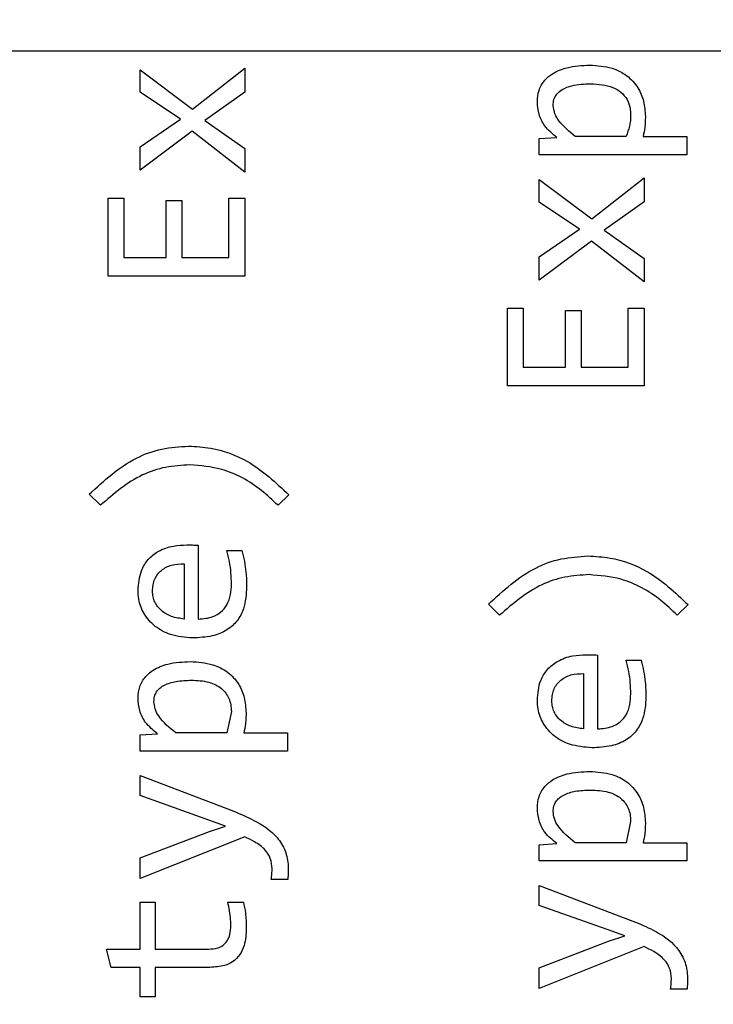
# Model space of a CAD drawing. Header units: millimetres. Extents: x 0 to 420, y 0 to 297.
# Tile 118 of 138: x 211.28 to 212.53, y 192.56 to 194.33. Entities that reach past the tile are written whole.
import ezdxf

# ---------------------------------------------------------------- set-up
doc = ezdxf.new("R2010")
doc.units = ezdxf.units.MM
doc.styles.add('SLDTEXTSTYLE0', font='TXT', dxfattribs={"width": 0.75})
doc.dimstyles.new('SLDDIMSTYLE0', dxfattribs={"dimtxt": 3.5, "dimasz": 3.302, "dimexe": 0, "dimexo": 0.0625, "dimgap": 0.875, "dimtad": 1, "dimlfac": 5, "dimrnd": 1e-09, "dimzin": 12, "dimdsep": 46, "dimtxsty": 'SLDTEXTSTYLE0', "dimsah": 1, "dimcen": 0.09, "dimadec": 0, "dimazin": 3, "dimtfac": 1, "dimtofl": 0, "dimtmove": 0, "dimatfit": 3, "dimfxl": 1, "dimfrac": 2, "dimtolj": 1, "dimtzin": 12, "dimarcsym": 0})

# ---------------------------------------------------------------- blocks, each defined once
blk = doc.blocks.new('_D_2')
at = {"color": 7, "linetype": 'Continuous', "lineweight": 18}
for p, q in [((185.436, 191.7553), (185.436, 250.8462)), ((235.436, 223.7553), (235.436, 250.8462)), ((235.436, 249.8462), (185.436, 249.8462))]:
    blk.add_line(p, q, dxfattribs=at)
for points in [[(185.436, 249.8462), (188.738, 249.3382), (188.738, 250.3542)], [(235.436, 249.8462), (232.134, 250.3542), (232.134, 249.3382)]]:
    blk.add_solid(points, dxfattribs=at)
at = {"color": 7, "linetype": 'Continuous', "lineweight": 18, "insert": (206.5569, 254.3579), "char_height": 3.5, "attachment_point": 1, "style": 'SLDTEXTSTYLE0'}
blk.add_mtext('250', dxfattribs=at)
blk = doc.blocks.new('_D_5')
at = {"color": 7, "linetype": 'Continuous', "lineweight": 18}
for p, q in [((186.436, 221.3553), (271.0027, 221.3553)), ((270.0027, 160.1553), (270.0027, 221.3553)), ((186.436, 160.1553), (271.0027, 160.1553))]:
    blk.add_line(p, q, dxfattribs=at)
for points in [[(270.0027, 221.3553), (269.4947, 218.0533), (270.5107, 218.0533)], [(270.0027, 160.1553), (270.5107, 163.4573), (269.4947, 163.4573)]]:
    blk.add_solid(points, dxfattribs=at)
at = {"color": 7, "linetype": 'Continuous', "lineweight": 18, "insert": (265.491, 186.8762), "char_height": 3.5, "attachment_point": 1, "rotation": 90, "style": 'SLDTEXTSTYLE0'}
blk.add_mtext('306', dxfattribs=at)

msp = doc.modelspace()

# ---------------------------------------------------------------- linework, layer by layer
at = {"color": 7, "linetype": 'Continuous', "lineweight": 25}
for p, q in [((214.3873, 194.2723), (208.7873, 194.2723)), ((211.4998, 194.2391), (211.5945, 194.1681)), ((211.4998, 194.1985), (211.4998, 194.2391)), ((211.5945, 194.1681), (211.6886, 194.2421)), ((211.6886, 194.2421), (211.6886, 194.1987)), ((211.5725, 194.1498), (211.4998, 194.1985)), ((211.6886, 194.1987), (211.6168, 194.1476)), ((211.4998, 194.1), (211.5725, 194.1498)), ((211.6168, 194.1476), (211.6886, 194.0971)), ((211.5939, 194.1282), (211.4998, 194.0581)), ((211.6886, 194.0548), (211.5939, 194.1282)), ((212.2191, 194.1153), (212.2506, 194.1172)), ((212.2191, 194.086), (212.2191, 194.1153)), ((212.3756, 194.1188), (212.2839, 194.1188)), ((212.406, 194.1188), (212.4851, 194.1188)), ((212.4851, 194.1188), (212.4851, 194.086)), ((211.4998, 194.0581), (211.4998, 194.1)), ((211.6886, 194.0971), (211.6886, 194.0548)), ((212.4851, 194.086), (212.2191, 194.086)), ((212.3138, 193.9702), (212.4079, 194.0443)), ((212.4079, 194.0443), (212.4079, 194.0009)), ((212.2191, 194.0412), (212.3138, 193.9702)), ((212.2191, 194.0007), (212.2191, 194.0412)), ((211.4427, 194.0074), (211.4709, 194.0074)), ((211.4427, 193.8675), (211.4427, 194.0074)), ((211.4709, 194.0074), (211.4709, 193.901)), ((211.66, 194.0074), (211.6886, 194.0074)), ((211.66, 193.901), (211.66, 194.0074)), ((211.6886, 194.0074), (211.6886, 193.8675)), ((211.5471, 194.0032), (211.5754, 194.0032)), ((211.5471, 193.901), (211.5471, 194.0032)), ((211.5754, 194.0032), (211.5754, 193.901)), ((212.2918, 193.952), (212.2191, 194.0007)), ((212.4079, 194.0009), (212.3361, 193.9498)), ((212.2191, 193.9022), (212.2918, 193.952)), ((212.3361, 193.9498), (212.4079, 193.8993)), ((212.3132, 193.9304), (212.2191, 193.8603)), ((212.4079, 193.857), (212.3132, 193.9304)), ((211.4709, 193.901), (211.5471, 193.901)), ((211.5754, 193.901), (211.66, 193.901)), ((212.2191, 193.8603), (212.2191, 193.9022)), ((212.4079, 193.8993), (212.4079, 193.857)), ((211.6886, 193.8675), (211.4427, 193.8675)), ((212.162, 193.8096), (212.1902, 193.8096)), ((212.162, 193.6696), (212.162, 193.8096)), ((212.1902, 193.8096), (212.1902, 193.7031)), ((212.2665, 193.8054), (212.2947, 193.8054)), ((212.2665, 193.7031), (212.2665, 193.8054)), ((212.2947, 193.8054), (212.2947, 193.7031)), ((212.3793, 193.8096), (212.4079, 193.8096)), ((212.3793, 193.7031), (212.3793, 193.8096)), ((212.4079, 193.8096), (212.4079, 193.6696)), ((212.1902, 193.7031), (212.2665, 193.7031)), ((212.2947, 193.7031), (212.3793, 193.7031)), ((212.4079, 193.6696), (212.162, 193.6696)), ((211.4284, 193.4545), (211.4083, 193.4743)), ((211.7678, 193.4734), (211.7484, 193.4545)), ((211.6047, 193.3826), (211.6047, 193.2497)), ((211.6565, 193.3732), (211.6833, 193.3732)), ((211.5795, 193.3491), (211.5795, 193.2497)), ((212.1477, 193.2566), (212.1276, 193.2765)), ((212.4871, 193.2756), (212.4677, 193.2566)), ((212.324, 193.1848), (212.324, 193.0519)), ((212.3758, 193.1753), (212.4027, 193.1753)), ((212.2989, 193.1513), (212.2989, 193.0519)), ((211.6644, 193.0831), (211.6562, 193.0446)), ((211.4998, 193.041), (211.5313, 193.043)), ((211.4998, 193.0117), (211.4998, 193.041)), ((211.6562, 193.0446), (211.5646, 193.0446)), ((211.6867, 193.0446), (211.7658, 193.0446)), ((211.7658, 193.0446), (211.7658, 193.0117)), ((211.7658, 193.0117), (211.4998, 193.0117)), ((211.4998, 192.9679), (211.6686, 192.9035)), ((211.4998, 192.9317), (211.4998, 192.9679)), ((211.6238, 192.8876), (211.4998, 192.9317)), ((211.654, 192.8768), (211.6238, 192.8876)), ((211.6247, 192.8671), (211.654, 192.8768)), ((212.3837, 192.8853), (212.3756, 192.8467)), ((211.4998, 192.8193), (211.6247, 192.8671)), ((211.6886, 192.8574), (211.4998, 192.7821)), ((212.2191, 192.8432), (212.2506, 192.8452)), ((212.2191, 192.8139), (212.2191, 192.8432)), ((212.3756, 192.8467), (212.2839, 192.8467)), ((212.406, 192.8467), (212.4851, 192.8467)), ((212.4851, 192.8467), (212.4851, 192.8139)), ((211.4998, 192.7821), (211.4998, 192.8193)), ((212.4851, 192.8139), (212.2191, 192.8139)), ((211.766, 192.7808), (211.7362, 192.7808)), ((212.2191, 192.77), (212.3879, 192.7057)), ((212.2191, 192.7339), (212.2191, 192.77)), ((211.4998, 192.74), (211.5273, 192.74)), ((211.4998, 192.6551), (211.4998, 192.74)), ((211.5273, 192.74), (211.5273, 192.6551)), ((211.6578, 192.74), (211.686, 192.74)), ((212.3432, 192.6898), (212.2191, 192.7339)), ((212.3733, 192.679), (212.3432, 192.6898)), ((212.344, 192.6693), (212.3733, 192.679)), ((212.2191, 192.6215), (212.344, 192.6693)), ((212.4079, 192.6596), (212.2191, 192.5842)), ((211.4394, 192.6551), (211.4998, 192.6551)), ((211.4478, 192.6223), (211.4394, 192.6551)), ((211.5273, 192.6551), (211.6232, 192.6551)), ((211.4998, 192.6223), (211.4478, 192.6223)), ((211.4998, 192.5694), (211.4998, 192.6223)), ((211.5273, 192.6223), (211.5273, 192.5694)), ((211.6258, 192.6223), (211.5273, 192.6223)), ((212.2191, 192.5842), (212.2191, 192.6215)), ((212.4853, 192.5829), (212.4556, 192.5829)), ((211.5273, 192.5694), (211.4998, 192.5694))]:
    msp.add_line(p, q, dxfattribs=at)
for points, knots in [([(212.2156, 194.1818), (212.216, 194.1886), (212.2171, 194.2026), (212.2278, 194.2202), (212.2453, 194.2347), (212.273, 194.2456), (212.2963, 194.2466), (212.3101, 194.2473)], [0, 0, 0, 0, 0.156788, 0.322204, 0.4615, 0.679506, 1, 1, 1, 1]), ([(212.3101, 194.2473), (212.3237, 194.2464), (212.3472, 194.2449), (212.3778, 194.2297), (212.3976, 194.2083), (212.4084, 194.182), (212.4096, 194.1642), (212.4102, 194.1549)], [0, 0, 0, 0, 0.263152, 0.456583, 0.651436, 0.820379, 1, 1, 1, 1]), ([(212.2442, 194.1752), (212.2444, 194.1786), (212.2449, 194.1859), (212.2507, 194.196), (212.2618, 194.2051), (212.2826, 194.2126), (212.3003, 194.2133), (212.3116, 194.2138)], [0, 0, 0, 0, 0.116612, 0.250859, 0.389437, 0.607873, 1, 1, 1, 1]), ([(212.3116, 194.2138), (212.3254, 194.213), (212.345, 194.212), (212.3669, 194.1991), (212.3779, 194.1859), (212.3831, 194.1711), (212.3835, 194.1615), (212.3837, 194.1574)], [0, 0, 0, 0, 0.391709, 0.556559, 0.72206, 0.87924, 1, 1, 1, 1]), ([(212.2506, 194.1172), (212.2429, 194.1236), (212.229, 194.1349), (212.2174, 194.1585), (212.2162, 194.1741), (212.2156, 194.1818)], [0, 0, 0, 0, 0.38856, 0.698295, 1, 1, 1, 1]), ([(212.2839, 194.1188), (212.2734, 194.1273), (212.2592, 194.139), (212.2461, 194.1594), (212.2449, 194.1698), (212.2442, 194.1752)], [0, 0, 0, 0, 0.5656001, 0.772391, 1, 1, 1, 1]), ([(212.3837, 194.1574), (212.3836, 194.154), (212.3834, 194.1473), (212.3811, 194.1343), (212.3778, 194.125), (212.3756, 194.1188)], [0, 0, 0, 0, 0.252734, 0.505416, 1, 1, 1, 1]), ([(212.4102, 194.1549), (212.4101, 194.1516), (212.41, 194.1449), (212.4091, 194.1328), (212.4072, 194.1242), (212.406, 194.1188)], [0, 0, 0, 0, 0.274272, 0.548552, 1, 1, 1, 1]), ([(211.4083, 193.4743), (211.4349, 193.4988), (211.4736, 193.5344), (211.5387, 193.558), (211.5711, 193.5601), (211.5873, 193.5611)], [0, 0, 0, 0, 0.524354, 0.762765, 1, 1, 1, 1]), ([(211.5873, 193.5611), (211.6006, 193.5604), (211.6375, 193.5582), (211.7038, 193.5336), (211.7444, 193.4954), (211.7678, 193.4734)], [0, 0, 0, 0, 0.195021, 0.537396, 1, 1, 1, 1]), ([(211.5897, 193.5274), (211.575, 193.5265), (211.5458, 193.5248), (211.4875, 193.5054), (211.4523, 193.4751), (211.4284, 193.4545)], [0, 0, 0, 0, 0.24235, 0.483055, 1, 1, 1, 1]), ([(211.7484, 193.4545), (211.7387, 193.4636), (211.7093, 193.4913), (211.6553, 193.5218), (211.6089, 193.5258), (211.5897, 193.5274)], [0, 0, 0, 0, 0.224078, 0.678217, 1, 1, 1, 1]), ([(211.4962, 193.3013), (211.4972, 193.3134), (211.4989, 193.3334), (211.5136, 193.3576), (211.5337, 193.3736), (211.5584, 193.3821), (211.5762, 193.3829), (211.5842, 193.3833)], [0, 0, 0, 0, 0.264734, 0.43632, 0.608279, 0.82306, 1, 1, 1, 1]), ([(211.5842, 193.3833), (211.5876, 193.3833), (211.5927, 193.3832), (211.5995, 193.3829), (211.603, 193.3827), (211.6047, 193.3826)], [0, 0, 0, 0, 0.499739, 0.749864, 1, 1, 1, 1]), ([(211.6646, 193.3128), (211.6644, 193.3194), (211.664, 193.3329), (211.6613, 193.3532), (211.6581, 193.3665), (211.6565, 193.3732)], [0, 0, 0, 0, 0.327794, 0.662622, 1, 1, 1, 1]), ([(211.6833, 193.3732), (211.6849, 193.3667), (211.6881, 193.3537), (211.6913, 193.3319), (211.6917, 193.3166), (211.6919, 193.3079)], [0, 0, 0, 0, 0.303541, 0.606919, 1, 1, 1, 1]), ([(212.1276, 193.2765), (212.1542, 193.301), (212.1929, 193.3366), (212.258, 193.3601), (212.2904, 193.3622), (212.3066, 193.3633)], [0, 0, 0, 0, 0.524354, 0.762765, 1, 1, 1, 1]), ([(212.3066, 193.3633), (212.32, 193.3625), (212.3569, 193.3604), (212.4231, 193.3358), (212.4637, 193.2976), (212.4871, 193.2756)], [0, 0, 0, 0, 0.195021, 0.537396, 1, 1, 1, 1]), ([(211.5225, 193.2998), (211.5226, 193.3036), (211.523, 193.311), (211.526, 193.3214), (211.5311, 193.3304), (211.5383, 193.3377), (211.5469, 193.3433), (211.5606, 193.3488), (211.5718, 193.349), (211.5795, 193.3491)], [0, 0, 0, 0, 0.1349082, 0.2577158, 0.3743376, 0.4916279, 0.6113117, 0.7329783, 1, 1, 1, 1]), ([(212.309, 193.3296), (212.2943, 193.3287), (212.2651, 193.3269), (212.2068, 193.3076), (212.1716, 193.2773), (212.1477, 193.2566)], [0, 0, 0, 0, 0.24235, 0.483055, 1, 1, 1, 1]), ([(212.4677, 193.2566), (212.458, 193.2658), (212.4286, 193.2935), (212.3746, 193.324), (212.3282, 193.3279), (212.309, 193.3296)], [0, 0, 0, 0, 0.2240779, 0.678217, 1, 1, 1, 1]), ([(211.5945, 193.2156), (211.5809, 193.2167), (211.557, 193.2187), (211.5262, 193.2351), (211.5061, 193.2578), (211.4971, 193.2815), (211.4965, 193.296), (211.4962, 193.3013)], [0, 0, 0, 0, 0.2785857, 0.4897919, 0.7022068, 0.8908012, 1, 1, 1, 1]), ([(211.5795, 193.2497), (211.5717, 193.2508), (211.5569, 193.2527), (211.5406, 193.2621), (211.5312, 193.2719), (211.5261, 193.2803), (211.523, 193.2898), (211.5226, 193.2964), (211.5225, 193.2998)], [0, 0, 0, 0, 0.280904, 0.5299, 0.649822, 0.764271, 0.879072, 1, 1, 1, 1]), ([(211.6919, 193.3079), (211.6911, 193.2943), (211.6898, 193.2725), (211.6757, 193.2455), (211.656, 193.228), (211.6278, 193.2172), (211.6064, 193.2162), (211.5945, 193.2156)], [0, 0, 0, 0, 0.263773, 0.4223849, 0.5819104, 0.7687299, 1, 1, 1, 1]), ([(211.6047, 193.2497), (211.6137, 193.2504), (211.6283, 193.2514), (211.646, 193.2617), (211.6574, 193.2755), (211.6637, 193.2933), (211.6643, 193.3063), (211.6646, 193.3128)], [0, 0, 0, 0, 0.27161, 0.438405, 0.605533, 0.805115, 1, 1, 1, 1]), ([(212.2156, 193.1035), (212.2165, 193.1156), (212.2182, 193.1356), (212.2329, 193.1598), (212.253, 193.1757), (212.2777, 193.1843), (212.2955, 193.1851), (212.3035, 193.1855)], [0, 0, 0, 0, 0.264734, 0.43632, 0.608279, 0.82306, 1, 1, 1, 1]), ([(212.3035, 193.1855), (212.3069, 193.1854), (212.312, 193.1854), (212.3189, 193.185), (212.3223, 193.1849), (212.324, 193.1848)], [0, 0, 0, 0, 0.499739, 0.749864, 1, 1, 1, 1]), ([(212.3839, 193.1149), (212.3837, 193.1216), (212.3833, 193.1351), (212.3807, 193.1553), (212.3774, 193.1686), (212.3758, 193.1753)], [0, 0, 0, 0, 0.327794, 0.662622, 1, 1, 1, 1]), ([(212.4027, 193.1753), (212.4042, 193.1688), (212.4074, 193.1559), (212.4106, 193.134), (212.411, 193.1187), (212.4113, 193.1101)], [0, 0, 0, 0, 0.303541, 0.606919, 1, 1, 1, 1]), ([(211.4962, 193.1076), (211.4967, 193.1144), (211.4978, 193.1284), (211.5085, 193.146), (211.5259, 193.1604), (211.5537, 193.1714), (211.5769, 193.1724), (211.5908, 193.173)], [0, 0, 0, 0, 0.156788, 0.322204, 0.4615, 0.679506, 1, 1, 1, 1]), ([(211.5908, 193.173), (211.6043, 193.1722), (211.6279, 193.1706), (211.6585, 193.1554), (211.6783, 193.1341), (211.6891, 193.1078), (211.6902, 193.0899), (211.6908, 193.0807)], [0, 0, 0, 0, 0.263152, 0.456583, 0.651436, 0.820379, 1, 1, 1, 1]), ([(211.5249, 193.101), (211.5251, 193.1041), (211.5255, 193.1102), (211.5293, 193.1186), (211.5354, 193.1256), (211.547, 193.133), (211.5665, 193.1386), (211.5831, 193.1392), (211.5923, 193.1395)], [0, 0, 0, 0, 0.108008, 0.209045, 0.312281, 0.426357, 0.680242, 1, 1, 1, 1]), ([(211.5923, 193.1395), (211.603, 193.1391), (211.6182, 193.1384), (211.6362, 193.1317), (211.6466, 193.125), (211.6546, 193.1166), (211.6604, 193.1067), (211.6638, 193.0953), (211.6642, 193.0873), (211.6644, 193.0831)], [0, 0, 0, 0, 0.307498, 0.43494, 0.550575, 0.660487, 0.76816, 0.879534, 1, 1, 1, 1]), ([(212.2418, 193.1019), (212.2419, 193.1058), (212.2423, 193.1132), (212.2453, 193.1236), (212.2504, 193.1325), (212.2576, 193.1398), (212.2662, 193.1455), (212.2799, 193.151), (212.2911, 193.1512), (212.2989, 193.1513)], [0, 0, 0, 0, 0.134908, 0.257716, 0.374338, 0.491628, 0.611312, 0.732978, 1, 1, 1, 1]), ([(211.5313, 193.043), (211.5235, 193.0493), (211.5097, 193.0607), (211.4981, 193.0843), (211.4968, 193.0999), (211.4962, 193.1076)], [0, 0, 0, 0, 0.38856, 0.698295, 1, 1, 1, 1]), ([(212.3138, 193.0177), (212.3002, 193.0189), (212.2763, 193.0209), (212.2456, 193.0373), (212.2254, 193.0599), (212.2164, 193.0837), (212.2158, 193.0982), (212.2156, 193.1035)], [0, 0, 0, 0, 0.278586, 0.489792, 0.702207, 0.890801, 1, 1, 1, 1]), ([(212.4113, 193.1101), (212.4104, 193.0965), (212.4091, 193.0747), (212.395, 193.0476), (212.3753, 193.0301), (212.3471, 193.0194), (212.3257, 193.0183), (212.3138, 193.0177)], [0, 0, 0, 0, 0.263773, 0.422385, 0.58191, 0.76873, 1, 1, 1, 1]), ([(212.324, 193.0519), (212.333, 193.0525), (212.3477, 193.0536), (212.3653, 193.0639), (212.3768, 193.0776), (212.3831, 193.0955), (212.3836, 193.1085), (212.3839, 193.1149)], [0, 0, 0, 0, 0.27161, 0.438405, 0.605533, 0.805115, 1, 1, 1, 1]), ([(211.5646, 193.0446), (211.5531, 193.0538), (211.5379, 193.0661), (211.5263, 193.0874), (211.5253, 193.0966), (211.5249, 193.101)], [0, 0, 0, 0, 0.613492, 0.815329, 1, 1, 1, 1]), ([(212.2989, 193.0519), (212.291, 193.0529), (212.2762, 193.0549), (212.26, 193.0643), (212.2505, 193.0741), (212.2454, 193.0825), (212.2423, 193.0919), (212.242, 193.0985), (212.2418, 193.1019)], [0, 0, 0, 0, 0.2809043, 0.5298999, 0.6498224, 0.7642713, 0.8790722, 1, 1, 1, 1]), ([(211.6908, 193.0807), (211.6908, 193.0774), (211.6907, 193.0707), (211.6898, 193.0586), (211.6878, 193.0499), (211.6867, 193.0446)], [0, 0, 0, 0, 0.274272, 0.548552, 1, 1, 1, 1]), ([(212.2156, 192.9097), (212.216, 192.9165), (212.2171, 192.9305), (212.2278, 192.9481), (212.2453, 192.9626), (212.273, 192.9735), (212.2963, 192.9746), (212.3101, 192.9752)], [0, 0, 0, 0, 0.1567877, 0.3222037, 0.4614997, 0.6795057, 1, 1, 1, 1]), ([(212.3101, 192.9752), (212.3237, 192.9743), (212.3472, 192.9728), (212.3778, 192.9576), (212.3976, 192.9362), (212.4084, 192.91), (212.4096, 192.8921), (212.4102, 192.8829)], [0, 0, 0, 0, 0.263152, 0.456583, 0.651436, 0.820379, 1, 1, 1, 1]), ([(212.2442, 192.9031), (212.2444, 192.9063), (212.2448, 192.9123), (212.2486, 192.9208), (212.2548, 192.9277), (212.2664, 192.9351), (212.2858, 192.9408), (212.3024, 192.9414), (212.3116, 192.9417)], [0, 0, 0, 0, 0.108008, 0.209045, 0.312281, 0.426357, 0.680242, 1, 1, 1, 1]), ([(212.3116, 192.9417), (212.3224, 192.9412), (212.3375, 192.9405), (212.3555, 192.9339), (212.3659, 192.9272), (212.3739, 192.9188), (212.3797, 192.9089), (212.3831, 192.8975), (212.3835, 192.8895), (212.3837, 192.8853)], [0, 0, 0, 0, 0.307498, 0.43494, 0.550575, 0.660487, 0.76816, 0.879534, 1, 1, 1, 1]), ([(212.2506, 192.8452), (212.2429, 192.8515), (212.229, 192.8628), (212.2174, 192.8865), (212.2162, 192.9021), (212.2156, 192.9097)], [0, 0, 0, 0, 0.38856, 0.698295, 1, 1, 1, 1]), ([(211.6686, 192.9035), (211.6809, 192.8984), (211.7091, 192.8866), (211.7435, 192.864), (211.7628, 192.8327), (211.7666, 192.8118), (211.7668, 192.8004), (211.7669, 192.7982)], [0, 0, 0, 0, 0.259303, 0.595757, 0.776628, 0.957349, 1, 1, 1, 1]), ([(212.2839, 192.8467), (212.2724, 192.856), (212.2573, 192.8683), (212.2456, 192.8895), (212.2446, 192.8987), (212.2442, 192.9031)], [0, 0, 0, 0, 0.613492, 0.815329, 1, 1, 1, 1]), ([(212.4102, 192.8829), (212.4101, 192.8795), (212.41, 192.8729), (212.4091, 192.8607), (212.4072, 192.8521), (212.406, 192.8467)], [0, 0, 0, 0, 0.2742717, 0.5485519, 1, 1, 1, 1]), ([(211.7378, 192.8001), (211.7372, 192.8065), (211.7362, 192.8186), (211.7245, 192.836), (211.7078, 192.8482), (211.6945, 192.8546), (211.6886, 192.8574)], [0, 0, 0, 0, 0.2332504, 0.4496716, 0.7555959, 1, 1, 1, 1]), ([(211.7362, 192.7808), (211.7365, 192.7824), (211.737, 192.7857), (211.7376, 192.7922), (211.7377, 192.797), (211.7378, 192.8001)], [0, 0, 0, 0, 0.256845, 0.513647, 1, 1, 1, 1]), ([(211.7669, 192.7982), (211.7669, 192.7965), (211.7668, 192.7933), (211.7666, 192.7875), (211.7662, 192.7833), (211.766, 192.7808)], [0, 0, 0, 0, 0.278039, 0.556097, 1, 1, 1, 1]), ([(211.6635, 192.6979), (211.6634, 192.7012), (211.6632, 192.71), (211.6613, 192.7241), (211.659, 192.7347), (211.6578, 192.74)], [0, 0, 0, 0, 0.235101, 0.616167, 1, 1, 1, 1]), ([(211.686, 192.74), (211.6874, 192.7334), (211.6898, 192.7224), (211.691, 192.7066), (211.6912, 192.6974), (211.6913, 192.6928)], [0, 0, 0, 0, 0.4214283, 0.7101701, 1, 1, 1, 1]), ([(211.6232, 192.6551), (211.6288, 192.6555), (211.6381, 192.656), (211.6498, 192.6617), (211.6576, 192.6702), (211.6628, 192.6827), (211.6632, 192.6924), (211.6635, 192.6979)], [0, 0, 0, 0, 0.249902, 0.409045, 0.568999, 0.754573, 1, 1, 1, 1]), ([(212.3879, 192.7057), (212.4002, 192.7005), (212.4284, 192.6888), (212.4629, 192.6662), (212.4821, 192.6349), (212.486, 192.614), (212.4861, 192.6025), (212.4862, 192.6003)], [0, 0, 0, 0, 0.259303, 0.595757, 0.776628, 0.957349, 1, 1, 1, 1]), ([(211.6913, 192.6928), (211.6907, 192.6823), (211.6899, 192.6657), (211.6805, 192.6447), (211.6679, 192.6321), (211.6491, 192.6236), (211.6348, 192.6228), (211.6258, 192.6223)], [0, 0, 0, 0, 0.28426, 0.448353, 0.613848, 0.758001, 1, 1, 1, 1]), ([(212.4571, 192.6023), (212.4566, 192.6086), (212.4555, 192.6208), (212.4438, 192.6381), (212.4271, 192.6504), (212.4138, 192.6568), (212.4079, 192.6596)], [0, 0, 0, 0, 0.2332504, 0.4496716, 0.7555959, 1, 1, 1, 1]), ([(212.4556, 192.5829), (212.4558, 192.5846), (212.4563, 192.5879), (212.4569, 192.5943), (212.457, 192.5991), (212.4571, 192.6023)], [0, 0, 0, 0, 0.256845, 0.513647, 1, 1, 1, 1]), ([(212.4862, 192.6003), (212.4862, 192.5987), (212.4862, 192.5955), (212.4859, 192.5897), (212.4855, 192.5855), (212.4853, 192.5829)], [0, 0, 0, 0, 0.278039, 0.556097, 1, 1, 1, 1])]:
    msp.add_open_spline(points, degree=3, knots=knots, dxfattribs=at)

# ---------------------------------------------------------------- dimensions: what is measured, and where the dimension line sits
at = {"color": 7, "linetype": 'Continuous', "lineweight": 18}
dim = msp.add_linear_dim(base=(185.436, 249.8462), p1=(235.436, 222.7553), p2=(185.436, 190.7553), dimstyle='SLDDIMSTYLE0', dxfattribs=at)
dim.commit()
dim.dimension.update_dxf_attribs({"geometry": '_D_2', "text_midpoint": (210.436, 249.8462), "dimtype": 160})
dim = msp.add_linear_dim(base=(270.0027, 221.3553), p1=(185.436, 160.1553), p2=(185.436, 221.3553), angle=90, dimstyle='SLDDIMSTYLE0', dxfattribs=at)
dim.commit()
dim.dimension.update_dxf_attribs({"geometry": '_D_5', "text_midpoint": (270.0027, 190.7553), "dimtype": 160})

doc.saveas('drawing.dxf')
